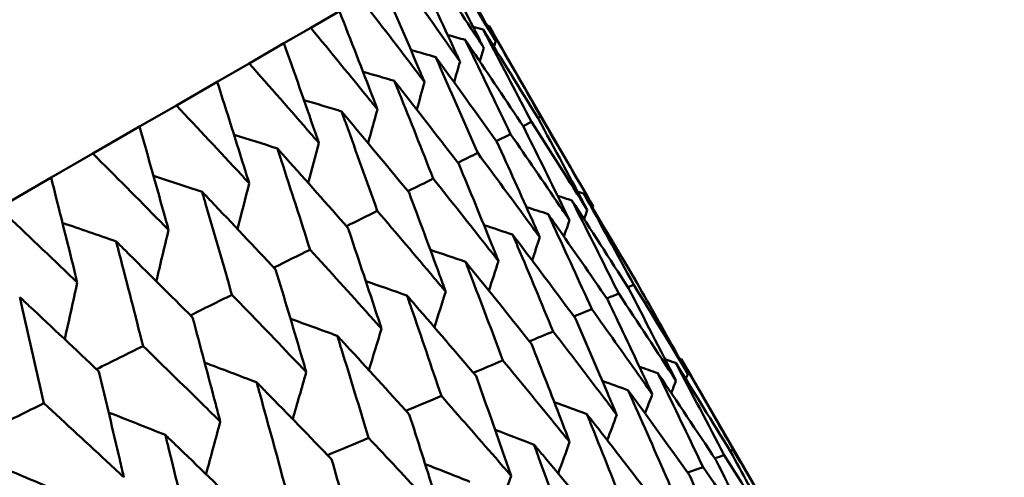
# Model space of a CAD drawing. Header units: millimetres. Extents: x 626 to 2725, y 57 to 2097.
# Tile 63 of 133: x 909.72 to 915.37, y 279.5 to 282.13. Entities that reach past the tile are written whole.
import ezdxf

# ---------------------------------------------------------------- set-up
doc = ezdxf.new("R2010")
doc.units = ezdxf.units.MM
doc.header["$LTSCALE"] = 10
doc.layers.add('Widoczne (ISO)', color=7, linetype='Continuous', lineweight=50)

msp = doc.modelspace()

# ---------------------------------------------------------------- linework, layer by layer
at = {"layer": 'Widoczne (ISO)'}
for p, q in [((911.5555, 282.1816), (911.3908, 282.0865)), ((911.2369, 281.9977), (911.3908, 282.0865)), ((913.0137, 281.0596), (912.4154, 282.0959)), ((911.2369, 281.9977), (911.0369, 281.8823)), ((910.8536, 281.7764), (911.0369, 281.8823)), ((910.8536, 281.7764), (910.6192, 281.6411)), ((910.4072, 281.5187), (910.6192, 281.6411)), ((912.6957, 281.5683), (912.7121, 281.5762)), ((910.4072, 281.5187), (910.1392, 281.3639)), ((912.6104, 281.5219), (912.6594, 281.5458)), ((912.457, 281.436), (912.5385, 281.476)), ((909.8993, 281.2254), (910.1392, 281.3639)), ((909.8993, 281.2254), (909.5988, 281.052)), ((913.2127, 280.5951), (913.2468, 280.6088)), ((914.1183, 279.1463), (913.5215, 280.1799)), ((913.8181, 279.6606), (913.8002, 279.6549))]:
    msp.add_line(p, q, dxfattribs=at)
msp.add_circle((880.3266, 297.6753), 50, dxfattribs=at)
for points in [[(912.1429, 282.5208), (912.2473, 282.3511), (912.3508, 282.1808), (912.4535, 282.0101)], [(912.4535, 282.0101), (912.357, 282.1844), (912.2596, 282.3582), (912.1615, 282.5315)], [(912.3812, 282.0761), (912.3619, 282.0815), (912.3426, 282.0868), (912.3233, 282.0921)], [(912.6964, 281.5672), (912.5921, 281.7373), (912.4871, 281.907), (912.3812, 282.0761)], [(912.4042, 282.0989), (912.4079, 282.0979), (912.4116, 282.0969), (912.4154, 282.0959)], [(912.4154, 282.0959), (912.5151, 281.9232), (912.614, 281.75), (912.7121, 281.5762)], [(912.2788, 282.017), (912.245, 282.0265), (912.2112, 282.0359), (912.1773, 282.0453)], [(912.4535, 282.0101), (912.4502, 281.9989), (912.4468, 281.9877), (912.4434, 281.9765)], [(912.1086, 281.9187), (912.0612, 281.9322), (912.0138, 281.9457), (911.9664, 281.9591)], [(912.3852, 281.9706), (912.3775, 281.9449), (912.3698, 281.9192), (912.3622, 281.8935)], [(912.2488, 281.8919), (912.2372, 281.8525), (912.2256, 281.8131), (912.214, 281.7737)], [(911.8712, 281.7817), (911.8112, 281.7993), (911.7511, 281.8168), (911.691, 281.8342)], [(912.0449, 281.7742), (912.0299, 281.7218), (912.0148, 281.6694), (911.9997, 281.6171)], [(911.5676, 281.6064), (911.4958, 281.6282), (911.4239, 281.6498), (911.352, 281.6714)], [(911.7743, 281.6179), (911.7563, 281.5533), (911.7382, 281.4886), (911.7201, 281.424)], [(912.9795, 281.0398), (912.886, 281.2161), (912.7916, 281.3919), (912.6964, 281.5672)], [(912.7121, 281.5762), (912.8134, 281.4045), (912.914, 281.2323), (913.0137, 281.0596)], [(912.6594, 281.5458), (912.7669, 281.3776), (912.8736, 281.209), (912.9795, 281.0398)], [(911.1991, 281.3936), (911.1162, 281.4197), (911.0332, 281.4457), (910.9503, 281.4716)], [(911.4381, 281.4238), (911.4176, 281.3474), (911.3971, 281.271), (911.3765, 281.1947)], [(912.2362, 281.3111), (912.2741, 281.3298), (912.3121, 281.3485), (912.35, 281.3672)], [(910.7669, 281.1441), (910.6738, 281.1748), (910.5806, 281.2054), (910.4874, 281.2359)], [(911.9488, 281.1477), (911.9974, 281.1717), (912.046, 281.1957), (912.0946, 281.2197)], [(911.0375, 281.1925), (911.0152, 281.1049), (910.9928, 281.0174), (910.9704, 280.9298)], [(912.8908, 281.0948), (912.8635, 281.1035), (912.8361, 281.1122), (912.8088, 281.1209)], [(912.9592, 281.1343), (912.9472, 281.138), (912.9352, 281.1418), (912.9232, 281.1456)], [(913.2653, 280.6195), (913.1641, 280.7916), (913.062, 280.9632), (912.9592, 281.1343)], [(912.9592, 281.1343), (913.0559, 280.9596), (913.1518, 280.7845), (913.2468, 280.6088)], [(912.7545, 281.0161), (912.7128, 281.0295), (912.6712, 281.0429), (912.6295, 281.0563)], [(913.2155, 280.5907), (913.1081, 280.7593), (912.9999, 280.9273), (912.8908, 281.0948)], [(913.0102, 281.0493), (913.0113, 281.0527), (913.0125, 281.0561), (913.0137, 281.0596)], [(911.596, 280.9465), (911.6551, 280.9757), (911.7142, 281.005), (911.7733, 281.0342)], [(912.9795, 281.0398), (912.9734, 281.022), (912.9673, 281.0042), (912.9613, 280.9864)], [(910.2729, 280.8589), (910.1703, 280.8946), (910.0676, 280.9301), (909.9649, 280.9655)], [(912.5506, 280.8984), (912.4956, 280.9164), (912.4407, 280.9345), (912.3857, 280.9525)], [(912.8771, 280.9807), (912.8665, 280.9493), (912.8559, 280.9179), (912.8452, 280.8865)], [(910.5742, 280.9251), (910.5507, 280.8267), (910.5272, 280.7284), (910.5035, 280.6301)], [(912.7069, 280.8824), (912.6922, 280.8381), (912.6774, 280.7938), (912.6626, 280.7495)], [(911.1791, 280.7082), (911.2485, 280.7426), (911.3179, 280.777), (911.3873, 280.8114)], [(912.28, 280.7421), (912.2127, 280.7649), (912.1453, 280.7876), (912.078, 280.8102)], [(912.4695, 280.7454), (912.4511, 280.6888), (912.4327, 280.6322), (912.4143, 280.5757)], [(910.05, 280.6224), (910.026, 280.5138), (910.0019, 280.4051), (909.9778, 280.2966)], [(911.9437, 280.548), (911.8649, 280.5755), (911.7861, 280.603), (911.7072, 280.6303)], [(913.2468, 280.6088), (913.3512, 280.4391), (913.4547, 280.2689), (913.5574, 280.0981)], [(910.6997, 280.4338), (910.7792, 280.4732), (910.8588, 280.5127), (910.9383, 280.5521)], [(912.166, 280.5701), (912.1445, 280.5018), (912.1229, 280.4336), (912.1014, 280.3653)], [(913.0917, 280.5309), (913.1145, 280.5402), (913.1373, 280.5495), (913.1601, 280.5587)], [(913.1601, 280.5587), (913.2706, 280.3925), (913.3802, 280.2259), (913.489, 280.0587)], [(913.489, 280.0587), (913.3987, 280.2365), (913.3075, 280.4139), (913.2155, 280.5907)], [(912.9029, 280.4273), (912.9371, 280.4414), (912.9712, 280.4554), (913.0054, 280.4694)], [(911.5432, 280.3167), (911.4537, 280.3492), (911.3641, 280.3816), (911.2746, 280.4139)], [(911.7974, 280.3573), (911.7733, 280.2778), (911.7492, 280.1983), (911.7251, 280.1189)], [(912.647, 280.2848), (912.6924, 280.3036), (912.7379, 280.3224), (912.7834, 280.3412)], [(910.1599, 280.1245), (910.2492, 280.1688), (910.3385, 280.2131), (910.4278, 280.2574)], [(911.0799, 280.0493), (910.9805, 280.087), (910.8811, 280.1246), (910.7816, 280.162)], [(912.3249, 280.1039), (912.3816, 280.1275), (912.4382, 280.1511), (912.4949, 280.1747)], [(913.385, 280.1011), (913.3494, 280.1138), (913.3139, 280.1266), (913.2784, 280.1393)], [(913.4874, 280.1602), (913.467, 280.1675), (913.4466, 280.1747), (913.4262, 280.1819)], [(913.8023, 279.6515), (913.6981, 279.8216), (913.5932, 279.9911), (913.4874, 280.1602)], [(913.4874, 280.1602), (913.5809, 279.984), (913.6736, 279.8074), (913.7655, 279.6302)], [(913.5096, 280.1842), (913.5136, 280.1827), (913.5176, 280.1813), (913.5215, 280.1799)], [(911.3652, 280.1078), (911.3393, 280.0176), (911.3133, 279.9273), (911.2872, 279.8371)], [(913.7183, 279.603), (913.608, 279.7695), (913.4969, 279.9355), (913.385, 280.1011)], [(913.5454, 280.0672), (913.5494, 280.0775), (913.5534, 280.0878), (913.5574, 280.0981)], [(913.2147, 280.0028), (913.1652, 280.0209), (913.1156, 280.0389), (913.066, 280.057)], [(913.489, 280.0587), (913.4799, 280.0349), (913.4708, 280.0112), (913.4616, 279.9874)], [(911.9379, 279.8855), (912.0057, 279.9138), (912.0734, 279.9421), (912.1411, 279.9704)], [(913.3527, 279.9799), (913.3388, 279.9434), (913.3249, 279.9069), (913.311, 279.8703)], [(909.5616, 279.7815), (909.6604, 279.8305), (909.7592, 279.8795), (909.8581, 279.9285)], [(912.9774, 279.8658), (912.9148, 279.8891), (912.8522, 279.9123), (912.7896, 279.9356)], [(910.5557, 279.7466), (910.4472, 279.7899), (910.3386, 279.833), (910.23, 279.876)], [(913.1488, 279.8622), (913.1306, 279.8135), (913.1124, 279.7647), (913.0941, 279.716)], [(910.8713, 279.8226), (910.844, 279.722), (910.8168, 279.6215), (910.7894, 279.5209)], [(912.6738, 279.6905), (912.5992, 279.7191), (912.5246, 279.7476), (912.4499, 279.776)], [(911.4876, 279.6304), (911.5662, 279.6634), (911.6448, 279.6963), (911.7234, 279.7293)], [(912.8782, 279.706), (912.8562, 279.6456), (912.8341, 279.5852), (912.8121, 279.5248)], [(913.7118, 279.6127), (913.7297, 279.6185), (913.7476, 279.6244), (913.7655, 279.6302)], [(913.7655, 279.6302), (913.8725, 279.4628), (913.9787, 279.2949), (914.0841, 279.1266)], [(912.3052, 279.4777), (912.2195, 279.5116), (912.1337, 279.5455), (912.0478, 279.5792)], [(913.9817, 279.0675), (913.8947, 279.2464), (913.8069, 279.4249), (913.7183, 279.603)], [(909.9727, 279.41), (909.8558, 279.4593), (909.7388, 279.5083), (909.6219, 279.5572)], [(913.5552, 279.5307), (913.5851, 279.5407), (913.6149, 279.5506), (913.6447, 279.5605)], [(913.6447, 279.5605), (913.7579, 279.3967), (913.8702, 279.2323), (913.9817, 279.0675)], [(912.5419, 279.5119), (912.5167, 279.4403), (912.4913, 279.3687), (912.466, 279.2971)]]:
    msp.add_open_spline(points, degree=3, dxfattribs=at)
for points, knots in [([(912.0561, 282.4707), (912.1547, 282.3225), (912.2526, 282.1739), (912.3616, 282.0068), (912.3734, 281.9887), (912.3852, 281.9706)], [0, 0, 0, 0, 0.06135239, 0.06135239, 0.06879633, 0.06879633, 0.06879633, 0.06879633]), ([(912.3852, 281.9706), (912.3754, 281.9898), (912.3656, 282.0091), (912.2751, 282.1868), (912.1937, 282.345), (912.1117, 282.5027)], [0.05393723, 0.05393723, 0.05393723, 0.05393723, 0.06137399, 0.06137399, 0.12273355, 0.12273355, 0.12273355, 0.12273355]), ([(912.2488, 281.8919), (912.2397, 281.9115), (912.2306, 281.9311), (912.1462, 282.1124), (912.0703, 282.2737), (911.9937, 282.4346)], [0.05393723, 0.05393723, 0.05393723, 0.05393723, 0.06137399, 0.06137399, 0.12273355, 0.12273355, 0.12273355, 0.12273355]), ([(911.9014, 282.3813), (912.0054, 282.2363), (912.1087, 282.0908), (912.2239, 281.9273), (912.2364, 281.9096), (912.2488, 281.8919)], [0, 0, 0, 0, 0.06135239, 0.06135239, 0.06879633, 0.06879633, 0.06879633, 0.06879633]), ([(912.0449, 281.7742), (912.0365, 281.7941), (912.028, 281.8141), (911.9497, 281.9989), (911.8792, 282.1634), (911.8081, 282.3275)], [0.05393723, 0.05393723, 0.05393723, 0.05393723, 0.06137399, 0.06137399, 0.12273355, 0.12273355, 0.12273355, 0.12273355]), ([(911.6793, 282.2531), (911.7887, 282.1112), (911.8975, 281.9689), (912.0187, 281.8088), (912.0318, 281.7915), (912.0449, 281.7742)], [0, 0, 0, 0, 0.06135239, 0.06135239, 0.06879633, 0.06879633, 0.06879633, 0.06879633]), ([(911.7743, 281.6179), (911.7665, 281.6383), (911.7587, 281.6586), (911.6864, 281.8469), (911.6212, 282.0145), (911.5555, 282.1816)], [0.05393723, 0.05393723, 0.05393723, 0.05393723, 0.06137399, 0.06137399, 0.12273355, 0.12273355, 0.12273355, 0.12273355]), ([(911.3908, 282.0865), (911.5055, 281.9477), (911.6196, 281.8084), (911.7468, 281.6518), (911.7606, 281.6349), (911.7743, 281.6179)], [0, 0, 0, 0, 0.06135239, 0.06135239, 0.06879633, 0.06879633, 0.06879633, 0.06879633]), ([(912.3812, 282.0761), (912.3921, 282.0556), (912.403, 282.0351), (912.4963, 281.8587), (912.5781, 281.7024), (912.6594, 281.5458)], [0.05804162, 0.05804162, 0.05804162, 0.05804162, 0.06605559, 0.06605559, 0.12689392, 0.12689392, 0.12689392, 0.12689392]), ([(912.6125, 281.5187), (912.5149, 281.6659), (912.4167, 281.8127), (912.3049, 281.9784), (912.2918, 281.9977), (912.2788, 282.017)], [0.00523804, 0.00523804, 0.00523804, 0.00523804, 0.06606705, 0.06606705, 0.07409033, 0.07409033, 0.07409033, 0.07409033]), ([(912.2788, 282.017), (912.289, 281.9961), (912.2991, 281.9751), (912.3863, 281.7952), (912.4627, 281.6358), (912.5385, 281.476)], [0.05804162, 0.05804162, 0.05804162, 0.05804162, 0.06605559, 0.06605559, 0.12689392, 0.12689392, 0.12689392, 0.12689392]), ([(911.4381, 281.4238), (911.4309, 281.4445), (911.4237, 281.4653), (911.3573, 281.6569), (911.2974, 281.8275), (911.2369, 281.9977)], [0.05393723, 0.05393723, 0.05393723, 0.05393723, 0.06137399, 0.06137399, 0.12273355, 0.12273355, 0.12273355, 0.12273355]), ([(912.4606, 281.431), (912.3576, 281.5751), (912.2541, 281.7188), (912.1361, 281.881), (912.1223, 281.8999), (912.1086, 281.9187)], [0.00523804, 0.00523804, 0.00523804, 0.00523804, 0.06606705, 0.06606705, 0.07409033, 0.07409033, 0.07409033, 0.07409033]), ([(912.1086, 281.9187), (912.118, 281.8974), (912.1275, 281.8761), (912.2086, 281.6926), (912.2796, 281.5301), (912.35, 281.3672)], [0.05804162, 0.05804162, 0.05804162, 0.05804162, 0.06605559, 0.06605559, 0.12689392, 0.12689392, 0.12689392, 0.12689392]), ([(911.0369, 281.8823), (911.1569, 281.7464), (911.2762, 281.6102), (911.4093, 281.457), (911.4237, 281.4404), (911.4381, 281.4238)], [0, 0, 0, 0, 0.06135239, 0.06135239, 0.06879633, 0.06879633, 0.06879633, 0.06879633]), ([(912.2413, 281.3044), (912.133, 281.4454), (912.0241, 281.586), (911.9001, 281.7447), (911.8857, 281.7632), (911.8712, 281.7817)], [0.00523804, 0.00523804, 0.00523804, 0.00523804, 0.06606705, 0.06606705, 0.07409033, 0.07409033, 0.07409033, 0.07409033]), ([(911.8712, 281.7817), (911.88, 281.76), (911.8887, 281.7382), (911.9638, 281.5513), (912.0295, 281.3857), (912.0946, 281.2197)], [0.05804162, 0.05804162, 0.05804162, 0.05804162, 0.06605559, 0.06605559, 0.12689392, 0.12689392, 0.12689392, 0.12689392]), ([(911.0375, 281.1925), (911.031, 281.2136), (911.0244, 281.2347), (910.9637, 281.4297), (910.909, 281.6032), (910.8536, 281.7764)], [0.05393723, 0.05393723, 0.05393723, 0.05393723, 0.06137399, 0.06137399, 0.12273355, 0.12273355, 0.12273355, 0.12273355]), ([(910.6192, 281.6411), (910.7442, 281.5082), (910.8687, 281.3749), (911.0075, 281.225), (911.0225, 281.2088), (911.0375, 281.1925)], [0, 0, 0, 0, 0.06135239, 0.06135239, 0.06879633, 0.06879633, 0.06879633, 0.06879633]), ([(911.9556, 281.1395), (911.842, 281.2774), (911.7279, 281.415), (911.598, 281.5703), (911.5828, 281.5884), (911.5676, 281.6064)], [0.00523804, 0.00523804, 0.00523804, 0.00523804, 0.06606705, 0.06606705, 0.07409033, 0.07409033, 0.07409033, 0.07409033]), ([(911.5676, 281.6064), (911.5757, 281.5843), (911.5838, 281.5621), (911.6529, 281.3718), (911.7134, 281.2032), (911.7733, 281.0342)], [0.05804162, 0.05804162, 0.05804162, 0.05804162, 0.06605559, 0.06605559, 0.12689392, 0.12689392, 0.12689392, 0.12689392]), ([(910.5742, 280.9251), (910.5683, 280.9465), (910.5623, 280.9679), (910.5072, 281.1661), (910.4575, 281.3426), (910.4072, 281.5187)], [0.05393723, 0.05393723, 0.05393723, 0.05393723, 0.06137399, 0.06137399, 0.12273355, 0.12273355, 0.12273355, 0.12273355]), ([(912.8771, 280.9807), (912.8625, 281.0109), (912.8478, 281.041), (912.7601, 281.2207), (912.6866, 281.3699), (912.6125, 281.5187)], [0.04993807, 0.04993807, 0.04993807, 0.04993807, 0.0614821, 0.0614821, 0.11877783, 0.11877783, 0.11877783, 0.11877783]), ([(912.5385, 281.476), (912.6331, 281.339), (912.7272, 281.2017), (912.8395, 281.0363), (912.8583, 281.0085), (912.8771, 280.9807)], [0.00418374, 0.00418374, 0.00418374, 0.00418374, 0.06147247, 0.06147247, 0.07302352, 0.07302352, 0.07302352, 0.07302352]), ([(911.6045, 280.9368), (911.4858, 281.0717), (911.3665, 281.2063), (911.2307, 281.3582), (911.2149, 281.3759), (911.1991, 281.3936)], [0.00523804, 0.00523804, 0.00523804, 0.00523804, 0.06606705, 0.06606705, 0.07409033, 0.07409033, 0.07409033, 0.07409033]), ([(911.1991, 281.3936), (911.2065, 281.3711), (911.2138, 281.3486), (911.2772, 281.1548), (911.3325, 280.9833), (911.3873, 280.8114)], [0.05804162, 0.05804162, 0.05804162, 0.05804162, 0.06605559, 0.06605559, 0.12689392, 0.12689392, 0.12689392, 0.12689392]), ([(912.7069, 280.8824), (912.6933, 280.9132), (912.6796, 280.9439), (912.598, 281.1271), (912.5296, 281.2792), (912.4606, 281.431)], [0.04993807, 0.04993807, 0.04993807, 0.04993807, 0.0614821, 0.0614821, 0.11877783, 0.11877783, 0.11877783, 0.11877783]), ([(910.1392, 281.3639), (910.2692, 281.2339), (910.3986, 281.1035), (910.543, 280.9568), (910.5586, 280.9409), (910.5742, 280.9251)], [0, 0, 0, 0, 0.06135239, 0.06135239, 0.06879633, 0.06879633, 0.06879633, 0.06879633]), ([(912.35, 281.3672), (912.4497, 281.2331), (912.5488, 281.0987), (912.6672, 280.9368), (912.6871, 280.9096), (912.7069, 280.8824)], [0.00418374, 0.00418374, 0.00418374, 0.00418374, 0.06147247, 0.06147247, 0.07302352, 0.07302352, 0.07302352, 0.07302352]), ([(912.4695, 280.7454), (912.4569, 280.7767), (912.4443, 280.808), (912.3687, 280.9947), (912.3053, 281.1497), (912.2413, 281.3044)], [0.04993807, 0.04993807, 0.04993807, 0.04993807, 0.0614821, 0.0614821, 0.11877783, 0.11877783, 0.11877783, 0.11877783]), ([(910.05, 280.6224), (910.0447, 280.6442), (910.0393, 280.666), (909.9896, 280.8673), (909.9447, 281.0466), (909.8993, 281.2254)], [0.05393723, 0.05393723, 0.05393723, 0.05393723, 0.06137399, 0.06137399, 0.12273355, 0.12273355, 0.12273355, 0.12273355]), ([(912.0946, 281.2197), (912.1993, 281.0885), (912.3034, 280.957), (912.4278, 280.7986), (912.4487, 280.772), (912.4695, 280.7454)], [0.00418374, 0.00418374, 0.00418374, 0.00418374, 0.06147247, 0.06147247, 0.07302352, 0.07302352, 0.07302352, 0.07302352]), ([(911.1894, 280.6971), (911.0657, 280.8292), (910.9413, 280.9609), (910.7999, 281.1095), (910.7834, 281.1268), (910.7669, 281.1441)], [0.00523804, 0.00523804, 0.00523804, 0.00523804, 0.06606705, 0.06606705, 0.07409033, 0.07409033, 0.07409033, 0.07409033]), ([(910.7669, 281.1441), (910.7737, 281.1212), (910.7804, 281.0983), (910.838, 280.9013), (910.8884, 280.7269), (910.9383, 280.5521)], [0.05804162, 0.05804162, 0.05804162, 0.05804162, 0.06605559, 0.06605559, 0.12689392, 0.12689392, 0.12689392, 0.12689392]), ([(912.166, 280.5701), (912.1543, 280.602), (912.1427, 280.6339), (912.0731, 280.824), (912.0146, 280.9819), (911.9556, 281.1395)], [0.04993807, 0.04993807, 0.04993807, 0.04993807, 0.0614821, 0.0614821, 0.11877783, 0.11877783, 0.11877783, 0.11877783]), ([(909.5988, 281.052), (909.7336, 280.9247), (909.8678, 280.797), (910.0176, 280.6535), (910.0338, 280.638), (910.05, 280.6224)], [0, 0, 0, 0, 0.06135239, 0.06135239, 0.06879633, 0.06879633, 0.06879633, 0.06879633]), ([(912.8908, 281.0948), (912.9019, 281.073), (912.913, 281.0511), (913.0034, 280.8728), (913.082, 280.716), (913.1601, 280.5587)], [0.06241522, 0.06241522, 0.06241522, 0.06241522, 0.0708546, 0.0708546, 0.13127416, 0.13127416, 0.13127416, 0.13127416]), ([(911.7733, 281.0342), (911.8829, 280.9059), (911.9919, 280.7772), (912.1223, 280.6222), (912.1441, 280.5962), (912.166, 280.5701)], [0.00418374, 0.00418374, 0.00418374, 0.00418374, 0.06147247, 0.06147247, 0.07302352, 0.07302352, 0.07302352, 0.07302352]), ([(912.7545, 281.0161), (912.7648, 280.9938), (912.7751, 280.9715), (912.8594, 280.7897), (912.9327, 280.6297), (913.0054, 280.4694)], [0.06241522, 0.06241522, 0.06241522, 0.06241522, 0.0708546, 0.0708546, 0.13127416, 0.13127416, 0.13127416, 0.13127416]), ([(913.0975, 280.5226), (912.9979, 280.6673), (912.8977, 280.8117), (912.7827, 280.9758), (912.7686, 280.9959), (912.7545, 281.0161)], [0.01044349, 0.01044349, 0.01044349, 0.01044349, 0.07085106, 0.07085106, 0.07930241, 0.07930241, 0.07930241, 0.07930241]), ([(911.7974, 280.3573), (911.7867, 280.3898), (911.776, 280.4222), (911.7123, 280.6157), (911.6586, 280.7764), (911.6045, 280.9368)], [0.04993807, 0.04993807, 0.04993807, 0.04993807, 0.0614821, 0.0614821, 0.11877783, 0.11877783, 0.11877783, 0.11877783]), ([(912.5506, 280.8984), (912.5602, 280.8757), (912.5698, 280.8529), (912.648, 280.6676), (912.716, 280.5046), (912.7834, 280.3412)], [0.06241522, 0.06241522, 0.06241522, 0.06241522, 0.0708546, 0.0708546, 0.13127416, 0.13127416, 0.13127416, 0.13127416]), ([(912.9118, 280.4154), (912.8069, 280.5571), (912.7013, 280.6983), (912.5803, 280.859), (912.5655, 280.8787), (912.5506, 280.8984)], [0.01044349, 0.01044349, 0.01044349, 0.01044349, 0.07085106, 0.07085106, 0.07930241, 0.07930241, 0.07930241, 0.07930241]), ([(910.712, 280.4215), (910.5834, 280.5507), (910.4541, 280.6796), (910.3072, 280.8251), (910.2901, 280.842), (910.2729, 280.8589)], [0.00523804, 0.00523804, 0.00523804, 0.00523804, 0.06606705, 0.06606705, 0.07409033, 0.07409033, 0.07409033, 0.07409033]), ([(910.2729, 280.8589), (910.279, 280.8356), (910.2851, 280.8124), (910.3373, 280.6122), (910.3828, 280.435), (910.4278, 280.2574)], [0.05804162, 0.05804162, 0.05804162, 0.05804162, 0.06605559, 0.06605559, 0.12689392, 0.12689392, 0.12689392, 0.12689392]), ([(911.3873, 280.8114), (911.5017, 280.6858), (911.6156, 280.5599), (911.7517, 280.4083), (911.7746, 280.3828), (911.7974, 280.3573)], [0.00418374, 0.00418374, 0.00418374, 0.00418374, 0.06147247, 0.06147247, 0.07302352, 0.07302352, 0.07302352, 0.07302352]), ([(912.28, 280.7421), (912.2888, 280.719), (912.2977, 280.6959), (912.3699, 280.5071), (912.4327, 280.3411), (912.4949, 280.1747)], [0.06241522, 0.06241522, 0.06241522, 0.06241522, 0.0708546, 0.0708546, 0.13127416, 0.13127416, 0.13127416, 0.13127416]), ([(912.6591, 280.2695), (912.549, 280.4082), (912.4382, 280.5464), (912.3112, 280.7036), (912.2956, 280.7229), (912.28, 280.7421)], [0.01044349, 0.01044349, 0.01044349, 0.01044349, 0.07085106, 0.07085106, 0.07930241, 0.07930241, 0.07930241, 0.07930241]), ([(911.3652, 280.1078), (911.3555, 280.1408), (911.3458, 280.1738), (911.2877, 280.3706), (911.2388, 280.534), (911.1894, 280.6971)], [0.04993807, 0.04993807, 0.04993807, 0.04993807, 0.0614821, 0.0614821, 0.11877783, 0.11877783, 0.11877783, 0.11877783]), ([(913.5574, 280.0981), (913.5355, 280.1376), (913.5136, 280.177), (913.4167, 280.3511), (913.3413, 280.4855), (913.2653, 280.6195)], [0.0459862, 0.0459862, 0.0459862, 0.0459862, 0.06155279, 0.06155279, 0.11473062, 0.11473062, 0.11473062, 0.11473062]), ([(910.1742, 280.1109), (910.0408, 280.2375), (909.9068, 280.3636), (909.7546, 280.506), (909.7368, 280.5226), (909.719, 280.5391)], [0.00523804, 0.00523804, 0.00523804, 0.00523804, 0.06606705, 0.06606705, 0.07409033, 0.07409033, 0.07409033, 0.07409033]), ([(909.719, 280.5391), (909.7245, 280.5155), (909.73, 280.4919), (909.7768, 280.2886), (909.8177, 280.1087), (909.8581, 279.9285)], [0.05804162, 0.05804162, 0.05804162, 0.05804162, 0.06605559, 0.06605559, 0.12689392, 0.12689392, 0.12689392, 0.12689392]), ([(910.9383, 280.5521), (911.0573, 280.4292), (911.1759, 280.3061), (911.3177, 280.1577), (911.3415, 280.1328), (911.3652, 280.1078)], [0.00418374, 0.00418374, 0.00418374, 0.00418374, 0.06147247, 0.06147247, 0.07302352, 0.07302352, 0.07302352, 0.07302352]), ([(911.9437, 280.548), (911.9519, 280.5245), (911.96, 280.5009), (912.0264, 280.3088), (912.084, 280.1398), (912.1411, 279.9704)], [0.06241522, 0.06241522, 0.06241522, 0.06241522, 0.0708546, 0.0708546, 0.13127416, 0.13127416, 0.13127416, 0.13127416]), ([(912.3405, 280.0856), (912.2252, 280.2212), (912.1092, 280.3565), (911.9764, 280.5103), (911.9601, 280.5291), (911.9437, 280.548)], [0.01044349, 0.01044349, 0.01044349, 0.01044349, 0.07085106, 0.07085106, 0.07930241, 0.07930241, 0.07930241, 0.07930241]), ([(913.3527, 279.9799), (913.3336, 280.021), (913.3145, 280.0621), (913.2299, 280.2432), (913.1639, 280.383), (913.0975, 280.5226)], [0.04598621, 0.04598621, 0.04598621, 0.04598621, 0.06155279, 0.06155279, 0.11473062, 0.11473062, 0.11473062, 0.11473062]), ([(910.8713, 279.8226), (910.8625, 279.8562), (910.8537, 279.8897), (910.8011, 280.0896), (910.7568, 280.2557), (910.712, 280.4215)], [0.04993807, 0.04993807, 0.04993807, 0.04993807, 0.0614821, 0.0614821, 0.11877783, 0.11877783, 0.11877783, 0.11877783]), ([(913.0054, 280.4694), (913.0956, 280.3436), (913.1852, 280.2175), (913.3006, 280.0541), (913.3266, 280.017), (913.3527, 279.9799)], [0.00838421, 0.00838421, 0.00838421, 0.00838421, 0.06155515, 0.06155515, 0.07712864, 0.07712864, 0.07712864, 0.07712864]), ([(913.1488, 279.8622), (913.1311, 279.9041), (913.1133, 279.9459), (913.0348, 280.1306), (912.9735, 280.2731), (912.9118, 280.4154)], [0.04598621, 0.04598621, 0.04598621, 0.04598621, 0.06155279, 0.06155279, 0.11473062, 0.11473062, 0.11473062, 0.11473062]), ([(911.5432, 280.3167), (911.5506, 280.2928), (911.5581, 280.2688), (911.6187, 280.0734), (911.6713, 279.9015), (911.7234, 279.7293)], [0.06241522, 0.06241522, 0.06241522, 0.06241522, 0.0708546, 0.0708546, 0.13127416, 0.13127416, 0.13127416, 0.13127416]), ([(911.9572, 279.8643), (911.8368, 279.997), (911.7158, 280.1294), (911.5772, 280.2798), (911.5602, 280.2983), (911.5432, 280.3167)], [0.01044349, 0.01044349, 0.01044349, 0.01044349, 0.07085106, 0.07085106, 0.07930241, 0.07930241, 0.07930241, 0.07930241]), ([(912.7834, 280.3412), (912.8782, 280.2181), (912.9726, 280.0947), (913.0939, 279.9348), (913.1214, 279.8985), (913.1488, 279.8622)], [0.00838421, 0.00838421, 0.00838421, 0.00838421, 0.06155515, 0.06155515, 0.07712864, 0.07712864, 0.07712864, 0.07712864]), ([(910.4278, 280.2574), (910.5515, 280.1372), (910.6746, 280.0166), (910.8219, 279.8714), (910.8466, 279.847), (910.8713, 279.8226)], [0.00418374, 0.00418374, 0.00418374, 0.00418374, 0.06147247, 0.06147247, 0.07302352, 0.07302352, 0.07302352, 0.07302352]), ([(912.8782, 279.706), (912.8618, 279.7486), (912.8454, 279.7913), (912.7728, 279.9793), (912.7162, 280.1246), (912.6591, 280.2695)], [0.04598621, 0.04598621, 0.04598621, 0.04598621, 0.06155279, 0.06155279, 0.11473062, 0.11473062, 0.11473062, 0.11473062]), ([(912.4949, 280.1747), (912.5943, 280.0542), (912.6933, 279.9335), (912.8206, 279.777), (912.8494, 279.7415), (912.8782, 279.706)], [0.00838421, 0.00838421, 0.00838421, 0.00838421, 0.06155515, 0.06155515, 0.07712864, 0.07712864, 0.07712864, 0.07712864]), ([(913.5215, 280.1799), (913.5342, 280.158), (913.5468, 280.1361), (913.6462, 279.9634), (913.7325, 279.8122), (913.8181, 279.6606)], [0.06686277, 0.06686277, 0.06686277, 0.06686277, 0.07557848, 0.07557848, 0.13558897, 0.13558897, 0.13558897, 0.13558897]), ([(910.3174, 279.5028), (910.3095, 279.5369), (910.3016, 279.5709), (910.2543, 279.7739), (910.2145, 279.9426), (910.1742, 280.1109)], [0.04993807, 0.04993807, 0.04993807, 0.04993807, 0.0614821, 0.0614821, 0.11877783, 0.11877783, 0.11877783, 0.11877783]), ([(912.5419, 279.5119), (912.5269, 279.5553), (912.5118, 279.5987), (912.4451, 279.7901), (912.3931, 279.938), (912.3405, 280.0856)], [0.04598621, 0.04598621, 0.04598621, 0.04598621, 0.06155279, 0.06155279, 0.11473062, 0.11473062, 0.11473062, 0.11473062]), ([(913.385, 280.1011), (913.396, 280.0783), (913.4071, 280.0555), (913.4943, 279.8757), (913.5698, 279.7183), (913.6447, 279.5605)], [0.06686277, 0.06686277, 0.06686277, 0.06686277, 0.07557848, 0.07557848, 0.13558897, 0.13558897, 0.13558897, 0.13558897]), ([(911.0799, 280.0493), (911.0867, 280.0249), (911.0934, 280.0006), (911.1485, 279.8019), (911.1962, 279.6272), (911.2435, 279.4522)], [0.06241522, 0.06241522, 0.06241522, 0.06241522, 0.0708546, 0.0708546, 0.13127416, 0.13127416, 0.13127416, 0.13127416]), ([(911.5107, 279.6065), (911.3854, 279.7364), (911.2595, 279.8659), (911.1153, 280.0131), (911.0976, 280.0312), (911.0799, 280.0493)], [0.01044349, 0.01044349, 0.01044349, 0.01044349, 0.07085106, 0.07085106, 0.07930241, 0.07930241, 0.07930241, 0.07930241]), ([(912.1411, 279.9704), (912.2451, 279.8526), (912.3485, 279.7344), (912.4817, 279.5813), (912.5118, 279.5466), (912.5419, 279.5119)], [0.00838421, 0.00838421, 0.00838421, 0.00838421, 0.06155515, 0.06155515, 0.07712864, 0.07712864, 0.07712864, 0.07712864]), ([(913.2147, 280.0028), (913.2251, 279.9796), (913.2354, 279.9563), (913.3165, 279.773), (913.3867, 279.6126), (913.4563, 279.4518)], [0.06686277, 0.06686277, 0.06686277, 0.06686277, 0.07557848, 0.07557848, 0.13558897, 0.13558897, 0.13558897, 0.13558897]), ([(913.5663, 279.5152), (913.4647, 279.6575), (913.3625, 279.7995), (913.2447, 279.9616), (913.2297, 279.9822), (913.2147, 280.0028)], [0.01556037, 0.01556037, 0.01556037, 0.01556037, 0.07555527, 0.07555527, 0.08428623, 0.08428623, 0.08428623, 0.08428623]), ([(909.8581, 279.9285), (909.9861, 279.8107), (910.1136, 279.6927), (910.2662, 279.5506), (910.2918, 279.5267), (910.3174, 279.5028)], [0.00418374, 0.00418374, 0.00418374, 0.00418374, 0.06147247, 0.06147247, 0.07302352, 0.07302352, 0.07302352, 0.07302352]), ([(912.1414, 279.2806), (912.1277, 279.3248), (912.1139, 279.3689), (912.0529, 279.5637), (912.0053, 279.7141), (911.9572, 279.8643)], [0.04598621, 0.04598621, 0.04598621, 0.04598621, 0.06155279, 0.06155279, 0.11473062, 0.11473062, 0.11473062, 0.11473062]), ([(912.9774, 279.8658), (912.9869, 279.8421), (912.9965, 279.8184), (913.0716, 279.6316), (913.1366, 279.4682), (913.201, 279.3044)], [0.06686277, 0.06686277, 0.06686277, 0.06686277, 0.07557848, 0.07557848, 0.13558897, 0.13558897, 0.13558897, 0.13558897]), ([(913.3469, 279.3886), (913.2401, 279.5279), (913.1326, 279.6668), (913.0089, 279.8255), (912.9931, 279.8456), (912.9774, 279.8658)], [0.01556037, 0.01556037, 0.01556037, 0.01556037, 0.07555527, 0.07555527, 0.08428623, 0.08428623, 0.08428623, 0.08428623]), ([(910.5557, 279.7466), (910.5618, 279.7219), (910.5679, 279.6972), (910.6175, 279.4954), (910.6606, 279.318), (910.7031, 279.1402)], [0.06241522, 0.06241522, 0.06241522, 0.06241522, 0.0708546, 0.0708546, 0.13127416, 0.13127416, 0.13127416, 0.13127416]), ([(911.0028, 279.3132), (910.8727, 279.4404), (910.742, 279.5671), (910.5924, 279.7113), (910.5741, 279.7289), (910.5557, 279.7466)], [0.01044349, 0.01044349, 0.01044349, 0.01044349, 0.07085106, 0.07085106, 0.07930241, 0.07930241, 0.07930241, 0.07930241]), ([(911.7234, 279.7293), (911.8318, 279.614), (911.9397, 279.4984), (912.0786, 279.3486), (912.11, 279.3146), (912.1414, 279.2806)], [0.00838421, 0.00838421, 0.00838421, 0.00838421, 0.06155515, 0.06155515, 0.07712864, 0.07712864, 0.07712864, 0.07712864]), ([(912.6738, 279.6905), (912.6826, 279.6664), (912.6914, 279.6423), (912.7606, 279.4521), (912.8205, 279.2857), (912.8798, 279.1189)], [0.06686277, 0.06686277, 0.06686277, 0.06686277, 0.07557848, 0.07557848, 0.13558897, 0.13558897, 0.13558897, 0.13558897]), ([(913.0611, 279.2236), (912.9491, 279.3599), (912.8365, 279.4958), (912.7068, 279.6511), (912.6903, 279.6708), (912.6738, 279.6905)], [0.01556037, 0.01556037, 0.01556037, 0.01556037, 0.07555527, 0.07555527, 0.08428623, 0.08428623, 0.08428623, 0.08428623]), ([(914.0841, 279.1266), (914.0576, 279.1765), (914.031, 279.2264), (913.9375, 279.4016), (913.8701, 279.5267), (913.8023, 279.6515)], [0.04208868, 0.04208868, 0.04208868, 0.04208868, 0.06158988, 0.06158988, 0.11059803, 0.11059803, 0.11059803, 0.11059803]), ([(913.8181, 279.6606), (913.8902, 279.5383), (913.962, 279.4158), (914.0617, 279.2442), (914.09, 279.1953), (914.1183, 279.1463)], [0.01259731, 0.01259731, 0.01259731, 0.01259731, 0.06159863, 0.06159863, 0.08110666, 0.08110666, 0.08110666, 0.08110666]), ([(911.6781, 279.0131), (911.6656, 279.058), (911.6531, 279.1029), (911.5977, 279.3009), (911.5544, 279.4538), (911.5107, 279.6065)], [0.04598621, 0.04598621, 0.04598621, 0.04598621, 0.06155279, 0.06155279, 0.11473062, 0.11473062, 0.11473062, 0.11473062]), ([(913.8115, 278.9692), (913.7885, 279.0211), (913.7654, 279.073), (913.684, 279.2553), (913.6253, 279.3854), (913.5663, 279.5152)], [0.04208868, 0.04208868, 0.04208868, 0.04208868, 0.06158988, 0.06158988, 0.11059803, 0.11059803, 0.11059803, 0.11059803])]:
    msp.add_open_spline(points, degree=3, knots=knots, dxfattribs=at)

doc.saveas('drawing.dxf')
